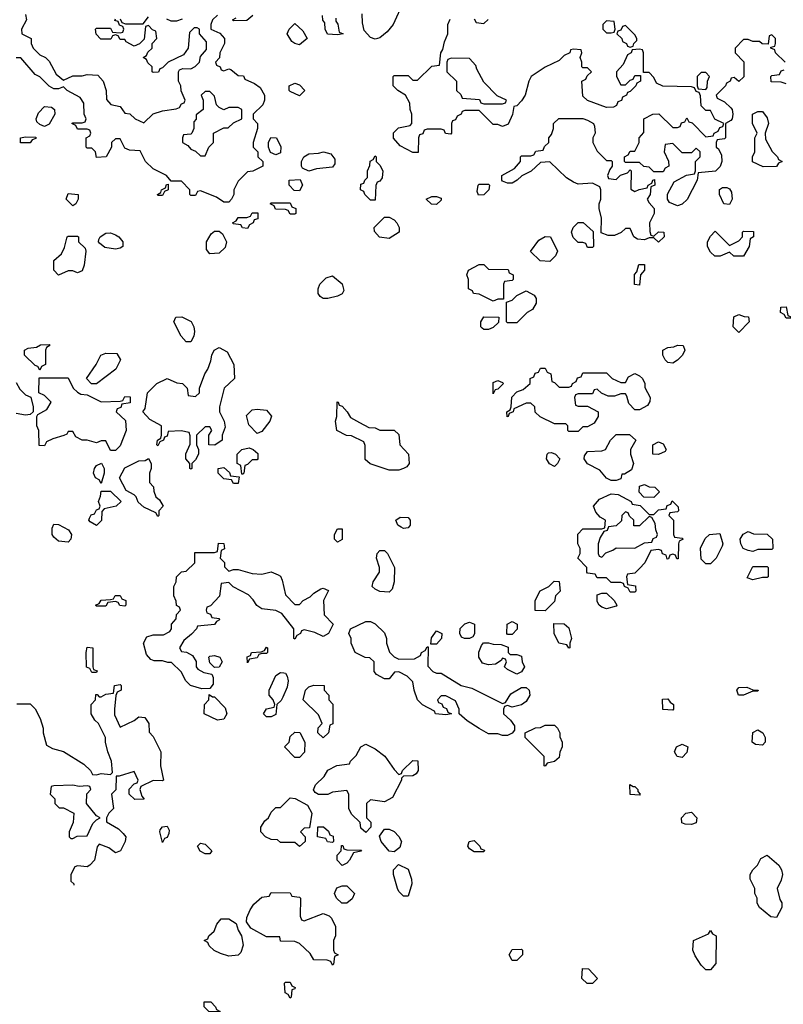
# Model space of a CAD drawing. Header units: inches. Extents: x 2792272 to 2951639, y 860504 to 1033803.
# Tile 38 of 209: x 2794985 to 2798218, y 1023860 to 1028030. Entities that reach past the tile are written whole.
import ezdxf

# ---------------------------------------------------------------- set-up
doc = ezdxf.new("R2010")
doc.units = ezdxf.units.IN
doc.header["$MEASUREMENT"] = 0
doc.layers.add('C7092', color=7, linetype='Continuous')

msp = doc.modelspace()

# ---------------------------------------------------------------- linework, layer by layer
at = {"layer": 'C7092', "color": 4, "elevation": 16}
for points in [[(2796610, 1028106), (2796566, 1028010), (2796541.4, 1027978.6), (2796510, 1027954), (2796490, 1027948), (2796470, 1027955.3), (2796444, 1027984), (2796436.4, 1028016.4), (2796435.3, 1028055.3)], [(2795822, 1028050), (2795802, 1028030), (2795794, 1028010), (2795794, 1027990), (2795832.7, 1027972.7), (2795852, 1027950), (2795852, 1027930), (2795832, 1027890), (2795831.6, 1027868.4), (2795814, 1027850), (2795818, 1027838), (2795834, 1027830), (2795838, 1027818), (2795850, 1027814), (2795870, 1027822), (2795879.6, 1027819.6), (2795910, 1027794), (2795932.7, 1027792.7), (2795938, 1027778), (2795979.6, 1027759.6), (2796003.6, 1027743.6), (2796022, 1027710), (2796022, 1027690), (2796014, 1027670), (2795974, 1027630), (2795974, 1027610), (2795992, 1027590), (2795992, 1027570), (2795974, 1027510), (2795974, 1027490), (2795994, 1027470), (2795994, 1027450), (2796014, 1027430), (2796014, 1027410), (2795971.6, 1027388.4), (2795950, 1027386), (2795910, 1027346), (2795892, 1027310), (2795892, 1027290), (2795882, 1027270), (2795870, 1027258), (2795850, 1027258), (2795819, 1027279), (2795750, 1027306), (2795738, 1027302), (2795730, 1027286), (2795710, 1027286), (2795706, 1027290), (2795706, 1027310), (2795670, 1027346), (2795626, 1027346), (2795606, 1027370), (2795550, 1027398), (2795518, 1027430), (2795495.3, 1027475.3), (2795450, 1027478), (2795430, 1027486), (2795410, 1027526), (2795390, 1027526), (2795374, 1027510), (2795374, 1027490), (2795351.1, 1027448.9), (2795310, 1027446), (2795306, 1027470), (2795290, 1027486), (2795270, 1027486), (2795266, 1027490), (2795266, 1027530), (2795282, 1027538), (2795286, 1027550), (2795282, 1027562), (2795270, 1027566), (2795230, 1027566), (2795222, 1027582), (2795206, 1027590), (2795210, 1027594), (2795250, 1027594), (2795262, 1027598), (2795266, 1027610), (2795258, 1027630), (2795256.4, 1027676.4), (2795240.4, 1027700.4), (2795186, 1027730), (2795170, 1027746), (2795150, 1027738), (2795130, 1027738), (2795110, 1027748), (2795070, 1027788), (2795050, 1027798), (2794990, 1027868), (2794970, 1027868)], [(2795010, 1028052), (2795014, 1028030), (2794992, 1027990), (2794994, 1027970), (2795034, 1027950), (2795034, 1027930), (2795042, 1027910), (2795070, 1027882), (2795094, 1027870), (2795110, 1027854), (2795139.6, 1027799.6), (2795170, 1027774), (2795210, 1027792), (2795250, 1027792), (2795270, 1027798), (2795315.3, 1027795.3), (2795338, 1027770), (2795351.3, 1027730), (2795352.7, 1027692.7), (2795371.6, 1027671.6), (2795410, 1027662), (2795430, 1027634), (2795451.3, 1027631.3), (2795474, 1027610), (2795510, 1027594), (2795550, 1027631.3), (2795590, 1027644.7), (2795647.3, 1027652.7), (2795662, 1027658), (2795670, 1027674), (2795682, 1027678), (2795686, 1027690), (2795668.9, 1027728.9), (2795668, 1027750), (2795658, 1027770), (2795658, 1027810), (2795662, 1027818), (2795676.4, 1027823.6), (2795710, 1027822), (2795728.4, 1027831.6), (2795746, 1027850), (2795750, 1027874), (2795776.4, 1027903.6), (2795776.4, 1027936.4), (2795746, 1027970), (2795746, 1027990), (2795736.4, 1027996.4), (2795723.6, 1027996.4), (2795703.6, 1027976.4), (2795698, 1027910), (2795678, 1027882), (2795614, 1027850), (2795590, 1027826), (2795578, 1027822), (2795572.7, 1027807.3), (2795550, 1027806), (2795546, 1027810), (2795546, 1027830), (2795527.3, 1027847.3), (2795522, 1027862), (2795508, 1027870), (2795522, 1027878), (2795527.3, 1027892.7), (2795546, 1027910), (2795546, 1027930), (2795566, 1027950), (2795562, 1027982), (2795547.3, 1027987.3), (2795530, 1028006), (2795518, 1028002), (2795512.7, 1027947.3), (2795492.7, 1027927.3), (2795470, 1027918), (2795436.4, 1027936.4), (2795430, 1027946), (2795410, 1027946), (2795402, 1027962), (2795390, 1027966), (2795378, 1027962), (2795371.6, 1027948.4), (2795328.4, 1027948.4), (2795308.4, 1027968.4), (2795306, 1027990), (2795310, 1027994), (2795370, 1027994), (2795378, 1027978), (2795410, 1027974), (2795422, 1027978), (2795426, 1027990), (2795422, 1028002), (2795407.3, 1028007.3), (2795402, 1028022), (2795387.3, 1028027.3), (2795390, 1028034)], [(2795410, 1028034), (2795418, 1028018), (2795432.7, 1028012.7), (2795507.3, 1028012.7), (2795530, 1028042)], [(2795972.7, 1028047.3), (2795947.3, 1028027.3), (2795890, 1028026), (2795886, 1028030), (2795902, 1028038)], [(2796323.6, 1028036.4), (2796323.6, 1028023.6), (2796331.6, 1028011.6), (2796338, 1027978), (2796354, 1027970), (2796330, 1027966), (2796288.7, 1027968.7), (2796278, 1027990), (2796276.4, 1028016.4), (2796268.4, 1028028.4), (2796267.3, 1028047.3)], [(2795606, 1028034), (2795624.7, 1028024.7), (2795650, 1028024.7), (2795674, 1028034)], [(2798226, 1027850), (2798186, 1027890), (2798182, 1027902), (2798166, 1027910), (2798166, 1027914), (2798182, 1027918), (2798186, 1027930), (2798186, 1027950), (2798170, 1027966), (2798158, 1027962), (2798154, 1027926), (2798128.4, 1027928.4), (2798118, 1027938), (2798090, 1027938), (2798070, 1027946), (2798050, 1027946), (2798014, 1027910), (2798014, 1027890), (2798051.6, 1027851.6), (2798051.6, 1027788.4), (2798030, 1027768), (2798010, 1027786), (2797998, 1027782), (2797994, 1027770), (2797978, 1027762), (2797974, 1027750), (2797934, 1027710), (2797938, 1027698), (2797970, 1027682), (2797996.9, 1027656.9), (2798002, 1027650), (2798004.7, 1027630), (2798002, 1027610), (2797996.9, 1027603.1), (2797974, 1027590), (2797974, 1027530), (2797970, 1027526), (2797938, 1027522), (2797934, 1027510), (2797934, 1027490), (2797943.6, 1027483.6), (2797956.9, 1027456.9), (2797958, 1027430), (2797951.6, 1027408.4), (2797931.6, 1027388.4), (2797858, 1027382), (2797854, 1027350), (2797810.7, 1027269.3), (2797790.8, 1027249.2), (2797770, 1027242), (2797736.4, 1027256.4), (2797728, 1027270), (2797728.4, 1027291.6), (2797756.4, 1027343.6), (2797808.4, 1027371.6), (2797842, 1027378), (2797846, 1027390), (2797846, 1027430), (2797866, 1027450), (2797866, 1027470), (2797850, 1027486), (2797830, 1027466), (2797790, 1027466), (2797750, 1027506), (2797718, 1027502), (2797714, 1027470), (2797731.6, 1027431.6), (2797734, 1027410), (2797718, 1027402), (2797710, 1027386), (2797670, 1027386), (2797650, 1027406), (2797628.4, 1027408.4), (2797610, 1027426), (2797550, 1027426), (2797546, 1027430), (2797546, 1027450), (2797562, 1027458), (2797570, 1027474), (2797590, 1027474), (2797608, 1027510), (2797608, 1027530), (2797627.3, 1027552.7), (2797628, 1027610), (2797666, 1027630), (2797691.6, 1027631.6), (2797750, 1027574), (2797770, 1027574), (2797782, 1027578), (2797787.3, 1027592.7), (2797802, 1027598), (2797810, 1027614), (2797818, 1027598), (2797832.7, 1027592.7), (2797890, 1027534), (2797922, 1027538), (2797926, 1027550), (2797942, 1027558), (2797950, 1027574), (2797962, 1027578), (2797966, 1027590), (2797928.7, 1027608.7), (2797910, 1027646), (2797890, 1027646), (2797870, 1027666), (2797867.3, 1027707.3), (2797862, 1027722), (2797850, 1027726), (2797842, 1027742), (2797830, 1027746), (2797708.4, 1027748.4), (2797682, 1027762), (2797670, 1027786), (2797650, 1027806), (2797626, 1027806), (2797626, 1027890), (2797622, 1027902), (2797610, 1027906), (2797578, 1027902), (2797574, 1027890), (2797558, 1027882), (2797539.8, 1027840.2), (2797512, 1027810), (2797512, 1027790), (2797530, 1027754), (2797550, 1027754), (2797570, 1027774), (2797582, 1027778), (2797590, 1027794), (2797614, 1027794), (2797614, 1027770), (2797598, 1027762), (2797594, 1027750), (2797570, 1027726), (2797558, 1027722), (2797554, 1027710), (2797538, 1027702), (2797532.7, 1027687.3), (2797518, 1027682), (2797512.7, 1027667.3), (2797499.6, 1027660.4), (2797470, 1027658), (2797390, 1027688), (2797370, 1027706), (2797366, 1027770), (2797382, 1027778), (2797387.3, 1027792.7), (2797406, 1027810), (2797390, 1027826), (2797370, 1027826), (2797366, 1027830), (2797366, 1027850), (2797358, 1027870), (2797366, 1027890), (2797362, 1027902), (2797330, 1027906), (2797318, 1027902), (2797314, 1027890), (2797290, 1027878), (2797270, 1027858), (2797210, 1027828.7), (2797150.9, 1027789.1), (2797141, 1027770), (2797124.7, 1027710), (2797110, 1027686), (2797090, 1027666), (2797078, 1027662), (2797071.6, 1027628.4), (2797052.7, 1027587.3), (2797030, 1027578), (2797010, 1027586), (2796990, 1027586), (2796930, 1027646), (2796870, 1027646), (2796858, 1027642), (2796854, 1027630), (2796838, 1027622), (2796830, 1027606), (2796818, 1027602), (2796814, 1027590), (2796814, 1027550), (2796810, 1027546), (2796788.4, 1027548.4), (2796782, 1027562), (2796770, 1027566), (2796710, 1027566), (2796698, 1027562), (2796692.7, 1027547.3), (2796678, 1027542), (2796674, 1027530), (2796671.6, 1027468.4), (2796650, 1027468), (2796596.4, 1027496.4), (2796568.4, 1027528.4), (2796568.4, 1027551.6), (2796588.4, 1027571.6), (2796638, 1027582), (2796646, 1027590), (2796646, 1027630), (2796638, 1027650), (2796636.4, 1027676.4), (2796618, 1027710), (2796586, 1027730), (2796566, 1027750), (2796566, 1027790), (2796570, 1027794), (2796630, 1027794), (2796650, 1027774), (2796670, 1027774), (2796730, 1027834), (2796762, 1027838), (2796768, 1027890), (2796776.4, 1027903.6), (2796783.1, 1027936.9), (2796798, 1027970), (2796798, 1028010), (2796807.3, 1028032.7)], [(2796910, 1028034), (2796918, 1028018), (2796950, 1028014), (2796968.4, 1028031.6)], [(2798230, 1027758), (2798210, 1027766), (2798167.3, 1027767.3), (2798166, 1027790), (2798170, 1027794), (2798202, 1027798), (2798210, 1027814), (2798222, 1027818)], [(2794970, 1026494), (2794985.4, 1026465.4), (2795010, 1026442), (2795032, 1026432), (2795042, 1026390), (2795042, 1026370), (2795030, 1026358), (2795010, 1026355.3), (2794970, 1026362)], [(2794972.7, 1025132.7), (2795030, 1025132), (2795050.9, 1025110.9), (2795071.3, 1025070), (2795084.7, 1025030), (2795084.7, 1025010), (2795098, 1024958), (2795123.6, 1024943.6), (2795170, 1024931.3), (2795256.8, 1024876.8), (2795284.7, 1024850), (2795292.7, 1024832.7), (2795310, 1024832), (2795330, 1024838), (2795370, 1024834), (2795378, 1024842), (2795374, 1024890), (2795358, 1024930), (2795348, 1024970), (2795348, 1024990), (2795318, 1025050), (2795303.1, 1025063.1), (2795288, 1025090), (2795288, 1025130), (2795306, 1025150), (2795307.3, 1025172.7), (2795312.7, 1025172.7), (2795322, 1025162), (2795330, 1025162), (2795350, 1025174), (2795382, 1025178), (2795386, 1025210), (2795410, 1025214), (2795414, 1025210), (2795414, 1025190), (2795398, 1025182), (2795392, 1025168), (2795386, 1025110), (2795386, 1025086), (2795410, 1025034), (2795470, 1025062), (2795490, 1025078), (2795515.3, 1025075.3), (2795532, 1025050), (2795532.7, 1025012.7), (2795550, 1024994), (2795582, 1024930), (2795581, 1024870), (2795594, 1024810), (2795590, 1024806), (2795550, 1024808), (2795498, 1024782), (2795494, 1024770), (2795502, 1024742), (2795511.6, 1024728.4), (2795472.7, 1024727.3), (2795448, 1024750), (2795448.4, 1024771.6), (2795470, 1024794), (2795482, 1024798), (2795486, 1024810), (2795470, 1024846), (2795406, 1024826), (2795394, 1024826), (2795391.6, 1024768.4), (2795374, 1024750), (2795382, 1024690), (2795362, 1024670), (2795352, 1024650), (2795352.7, 1024632.7), (2795403.6, 1024603.6), (2795423.6, 1024583.6), (2795434, 1024570), (2795432, 1024550), (2795412, 1024510), (2795390, 1024502), (2795363.1, 1024523.1), (2795322, 1024538), (2795312.7, 1024527.3), (2795302, 1024470), (2795282, 1024450), (2795270, 1024442), (2795230, 1024446), (2795218, 1024442), (2795202, 1024410), (2795202, 1024382), (2795214, 1024370), (2795214, 1024364.8)]]:
    msp.add_lwpolyline(points, dxfattribs=at)
for points in [[(2796170, 1027924), (2796150, 1027929), (2796138, 1027938), (2796118, 1027970), (2796126, 1027990), (2796150, 1028014), (2796183.6, 1027983.6), (2796202, 1027950)], [(2797470, 1028026), (2797454, 1028010), (2797454, 1027990), (2797470, 1027974), (2797490, 1027974), (2797502, 1027978), (2797506, 1027990), (2797502, 1028022)], [(2797550, 1028006), (2797538, 1028002), (2797530, 1027986), (2797518, 1027982), (2797514, 1027970), (2797534, 1027950), (2797538, 1027938), (2797554, 1027930), (2797558, 1027918), (2797570, 1027914), (2797582, 1027918), (2797586, 1027930), (2797598, 1027942), (2797598, 1027950), (2797590, 1027966)], [(2796812.7, 1027867.3), (2796798, 1027862), (2796794, 1027850), (2796794, 1027810), (2796834, 1027770), (2796834, 1027730), (2796852.7, 1027712.7), (2796858, 1027698), (2796931.6, 1027691.6), (2796938, 1027678), (2796950, 1027674), (2797030, 1027674), (2797042, 1027678), (2797046, 1027690), (2797007.3, 1027707.3), (2796950, 1027766), (2796920.4, 1027820.4), (2796916.4, 1027836.4), (2796890, 1027866)], [(2797890, 1027806), (2797870, 1027806), (2797854, 1027790), (2797854, 1027750), (2797858, 1027738), (2797890, 1027734), (2797896.4, 1027743.6), (2797898, 1027770), (2797906, 1027790)], [(2796170, 1027708), (2796130, 1027726), (2796126, 1027730), (2796126, 1027750), (2796150, 1027762), (2796170, 1027754), (2796192, 1027730)], [(2795790, 1027726), (2795770, 1027726), (2795754, 1027710), (2795762, 1027690), (2795762, 1027650), (2795732.7, 1027627.3), (2795731.6, 1027608.4), (2795722, 1027598), (2795722, 1027570), (2795714, 1027550), (2795710, 1027546), (2795678, 1027542), (2795674, 1027530), (2795674, 1027510), (2795696.9, 1027496.9), (2795710, 1027482), (2795730, 1027474), (2795750, 1027454), (2795770, 1027454), (2795786, 1027490), (2795806, 1027510), (2795806, 1027550), (2795850, 1027572), (2795867.3, 1027572.7), (2795890, 1027594), (2795926, 1027610), (2795926, 1027650), (2795910, 1027658), (2795870, 1027658), (2795850, 1027648), (2795830, 1027658), (2795818, 1027670), (2795810, 1027706)], [(2795090, 1027578), (2795070, 1027586), (2795058, 1027598), (2795055.3, 1027610), (2795064.7, 1027635.3), (2795090, 1027662), (2795119.6, 1027659.6), (2795132, 1027650), (2795134, 1027630), (2795110, 1027588)], [(2798132.7, 1027407.3), (2798088.4, 1027428.4), (2798088, 1027450), (2798098, 1027470), (2798098, 1027530), (2798108, 1027550), (2798088, 1027590), (2798088, 1027630), (2798110, 1027642), (2798130, 1027642), (2798150, 1027614), (2798156, 1027590), (2798142, 1027550), (2798143.6, 1027523.6), (2798171.6, 1027471.6), (2798194, 1027450), (2798198, 1027438), (2798214, 1027430), (2798198, 1027422), (2798190, 1027408)], [(2797470, 1027434), (2797490, 1027434), (2797494, 1027430), (2797494, 1027410), (2797483.6, 1027396.4), (2797474, 1027370), (2797478, 1027358), (2797510, 1027354), (2797528.4, 1027371.6), (2797558, 1027382), (2797570, 1027394), (2797574, 1027390), (2797572.7, 1027312.7), (2797590, 1027302), (2797608.4, 1027311.6), (2797642, 1027318), (2797646, 1027330), (2797662, 1027338), (2797666, 1027350), (2797672.7, 1027352.7), (2797674, 1027330), (2797658, 1027322), (2797654, 1027290), (2797642, 1027270), (2797650, 1027254), (2797672, 1027230), (2797672, 1027210), (2797652, 1027170), (2797652.7, 1027132.7), (2797658, 1027118), (2797670, 1027114), (2797690, 1027132), (2797712, 1027130), (2797714, 1027110), (2797690, 1027088), (2797670, 1027106), (2797650, 1027106), (2797630, 1027098), (2797600.4, 1027100.4), (2797586, 1027110), (2797570, 1027146), (2797550, 1027146), (2797531.6, 1027128.4), (2797503.6, 1027116.4), (2797476.4, 1027116.4), (2797447.3, 1027127.3), (2797448, 1027190), (2797438, 1027230), (2797438, 1027250), (2797446, 1027270), (2797446, 1027310), (2797442, 1027322), (2797410, 1027338), (2797350, 1027334), (2797330, 1027342), (2797300.9, 1027360.9), (2797230, 1027428), (2797190, 1027426), (2797150.9, 1027389.1), (2797111.1, 1027368.9), (2797092, 1027350), (2797070, 1027338), (2797050, 1027338), (2797030, 1027346), (2797026, 1027350), (2797026, 1027370), (2797080.4, 1027399.6), (2797106, 1027430), (2797106, 1027450), (2797110, 1027454), (2797150, 1027454), (2797162, 1027458), (2797170, 1027474), (2797202, 1027478), (2797207.3, 1027492.7), (2797226, 1027510), (2797226, 1027530), (2797236.4, 1027543.6), (2797246, 1027570), (2797246, 1027590), (2797268.4, 1027611.6), (2797370, 1027612), (2797390, 1027604.7), (2797414, 1027590), (2797419.6, 1027579.6), (2797422, 1027550), (2797412, 1027530), (2797412, 1027510), (2797430, 1027474)], [(2795030, 1027508), (2794989, 1027509), (2794988, 1027530), (2795010, 1027534), (2795052.7, 1027532.7), (2795052.7, 1027527.3), (2795038, 1027522)], [(2796070, 1027458), (2796047.3, 1027467.3), (2796038, 1027490), (2796038, 1027510), (2796048.7, 1027531.3), (2796072, 1027530), (2796091.1, 1027491.1), (2796090, 1027466)], [(2796210, 1027388), (2796182, 1027402), (2796178, 1027410), (2796178, 1027430), (2796188, 1027450), (2796210, 1027462), (2796250, 1027464.7), (2796271.1, 1027471.1), (2796302, 1027462), (2796319.6, 1027439.6), (2796319.6, 1027420.4), (2796310, 1027406), (2796242, 1027398)], [(2796470, 1027266), (2796446, 1027290), (2796442, 1027302), (2796428, 1027310), (2796430, 1027334), (2796442, 1027338), (2796446, 1027350), (2796458, 1027362), (2796458, 1027390), (2796467.3, 1027412.7), (2796468.4, 1027431.6), (2796482, 1027438), (2796490, 1027454), (2796494, 1027450), (2796494, 1027430), (2796510, 1027414), (2796522, 1027390), (2796519.6, 1027360.4), (2796510, 1027346), (2796498, 1027342), (2796492.7, 1027327.3), (2796490, 1027266)], [(2795570, 1027286), (2795568, 1027290), (2795582, 1027298), (2795586, 1027310), (2795602, 1027318), (2795607.3, 1027332.7), (2795614, 1027334), (2795614, 1027310), (2795598, 1027302), (2795590, 1027286)], [(2796170, 1027306), (2796147.3, 1027307.3), (2796126, 1027330), (2796126, 1027350), (2796172.7, 1027352.7), (2796182, 1027330)], [(2796927.3, 1027287.3), (2796922, 1027302), (2796926, 1027330), (2796930, 1027334), (2796970, 1027334), (2796974, 1027330), (2796972, 1027310), (2796950, 1027288)], [(2795210, 1027242), (2795182, 1027270), (2795190, 1027294), (2795232, 1027290), (2795232, 1027270), (2795222, 1027250)], [(2797990, 1027248), (2797966, 1027250), (2797948, 1027290), (2797948.4, 1027311.6), (2797960.4, 1027319.6), (2797979.6, 1027319.6), (2797990, 1027314), (2797999.6, 1027299.6), (2798002, 1027270)], [(2796130, 1027206), (2796122, 1027222), (2796110, 1027226), (2796068.4, 1027228.4), (2796062, 1027242), (2796046, 1027250), (2796050, 1027254), (2796130, 1027254), (2796138, 1027238), (2796154, 1027230), (2796154, 1027210), (2796150, 1027206)], [(2796750, 1027248), (2796728.7, 1027248.7), (2796706, 1027270), (2796730, 1027282), (2796750, 1027282), (2796770, 1027274), (2796770, 1027266)], [(2795950, 1027146), (2795928.4, 1027148.4), (2795922, 1027162), (2795890, 1027166), (2795886, 1027170), (2795902, 1027178), (2795910, 1027192), (2795947.3, 1027192.7), (2795962, 1027198), (2795970, 1027212), (2795992.7, 1027212.7), (2795992.7, 1027187.3), (2795978, 1027182), (2795974, 1027170), (2795958, 1027162)], [(2796550, 1027104), (2796509, 1027109), (2796487.3, 1027132.7), (2796486, 1027150), (2796530, 1027194), (2796550, 1027194), (2796570, 1027182), (2796582, 1027170), (2796592, 1027150), (2796592, 1027130)], [(2797390, 1027066), (2797382, 1027082), (2797370, 1027086), (2797350, 1027086), (2797328.4, 1027108.4), (2797322, 1027130), (2797328.7, 1027150), (2797350, 1027171.3), (2797371, 1027171), (2797412.7, 1027132.7), (2797414, 1027070), (2797410, 1027066)], [(2795390, 1027059), (2795346, 1027066), (2795323.1, 1027083.1), (2795318, 1027090), (2795320.4, 1027099.6), (2795326, 1027110), (2795350, 1027126), (2795370, 1027126.8), (2795390, 1027118.8), (2795404.7, 1027110), (2795422, 1027090), (2795422, 1027070), (2795410, 1027062)], [(2795790, 1027038), (2795776.4, 1027056.4), (2795775.3, 1027090), (2795796.4, 1027123.6), (2795810, 1027134), (2795830, 1027134), (2795843.6, 1027123.6), (2795861, 1027090), (2795855.3, 1027064.7), (2795830, 1027042)], [(2798050, 1027028), (2798008.4, 1027028.4), (2797990, 1027046), (2797951.6, 1027028.4), (2797928.4, 1027028.4), (2797910, 1027046), (2797898, 1027070), (2797898, 1027090), (2797910, 1027114), (2797930, 1027134), (2797990, 1027074), (2798030, 1027094), (2798046, 1027110), (2798046, 1027130), (2798050, 1027134), (2798092.7, 1027132.7), (2798092, 1027110), (2798078, 1027102), (2798074, 1027070)], [(2795230, 1026958), (2795210, 1026966), (2795190, 1026966), (2795150, 1026948), (2795128.9, 1026968.9), (2795129, 1027010), (2795162, 1027038), (2795174.6, 1027065.4), (2795186, 1027110), (2795190, 1027114), (2795230, 1027114), (2795234, 1027110), (2795234, 1027090), (2795262, 1027062), (2795264.7, 1027050), (2795258, 1026990), (2795250, 1026966)], [(2797230, 1027006), (2797188.4, 1027008.4), (2797148, 1027048), (2797183.1, 1027096.9), (2797210, 1027112), (2797232, 1027110), (2797262, 1027050), (2797254, 1027030)], [(2796990, 1026838), (2796930, 1026868), (2796906, 1026870), (2796902, 1026882), (2796886, 1026890), (2796886, 1026930), (2796878, 1026950), (2796886, 1026970), (2796930, 1026994), (2796950, 1026994), (2796970, 1026974), (2797052.7, 1026972.7), (2797058, 1026958), (2797074, 1026950), (2797074, 1026930), (2797070, 1026926), (2797038, 1026922), (2797034, 1026910), (2797034, 1026846), (2797030, 1026846), (2797010, 1026846)], [(2797610, 1026906), (2797588.4, 1026908.4), (2797588.9, 1026951.1), (2797598, 1026962), (2797607.3, 1026992.7), (2797630, 1026994), (2797631.3, 1026970), (2797614, 1026950)], [(2796270, 1026848.7), (2796258, 1026858), (2796248.7, 1026870), (2796248.7, 1026890), (2796255.3, 1026910), (2796282.7, 1026937.3), (2796310, 1026944.7), (2796350, 1026911.3), (2796356.9, 1026883.1), (2796350.7, 1026869.3), (2796330, 1026859), (2796290, 1026849)], [(2797050, 1026746), (2797046, 1026750), (2797046, 1026834), (2797070, 1026842), (2797090, 1026862), (2797130, 1026882), (2797163.6, 1026863.6), (2797171.3, 1026850), (2797172, 1026830), (2797156.9, 1026803.1), (2797134, 1026790), (2797090, 1026746)], [(2798230, 1026766), (2798222, 1026782), (2798206, 1026790), (2798207.3, 1026812.7), (2798230, 1026814), (2798238, 1026778), (2798254, 1026770), (2798250, 1026766)], [(2795690, 1026666), (2795668.7, 1026690), (2795638, 1026750), (2795646, 1026770), (2795671.6, 1026771.6), (2795711.3, 1026751.3), (2795722, 1026730), (2795724.7, 1026710), (2795722, 1026690), (2795710, 1026666)], [(2796950, 1026718), (2796943.1, 1026723.1), (2796938, 1026730), (2796938, 1026750), (2796950, 1026772), (2797014, 1026770), (2797012.7, 1026747.3), (2796990, 1026726), (2796970, 1026718)], [(2798030, 1026706), (2798006, 1026730), (2798008.4, 1026771.6), (2798030, 1026782), (2798052.7, 1026772.7), (2798071.6, 1026771.6), (2798074, 1026750)], [(2795070, 1026546), (2795062, 1026562), (2795050, 1026566), (2795006, 1026610), (2795006, 1026630), (2795020.4, 1026639.6), (2795056.4, 1026643.6), (2795072.7, 1026652.7), (2795110, 1026654), (2795112, 1026650), (2795098, 1026642), (2795094, 1026630), (2795094, 1026570), (2795078, 1026562)], [(2795811.6, 1026228.4), (2795786, 1026230), (2795786, 1026270), (2795798, 1026290), (2795790, 1026306), (2795770, 1026306), (2795734, 1026270), (2795734, 1026230), (2795742, 1026210), (2795742, 1026190), (2795730, 1026166), (2795714, 1026150), (2795714, 1026130), (2795710, 1026126), (2795706, 1026130), (2795706, 1026150), (2795688, 1026170), (2795688.4, 1026191.6), (2795707.3, 1026232.7), (2795707.3, 1026267.3), (2795702, 1026282), (2795668.4, 1026288.4), (2795614, 1026286), (2795610, 1026266), (2795598, 1026262), (2795594, 1026250), (2795578, 1026242), (2795570, 1026226), (2795566, 1026230), (2795568, 1026250), (2795582, 1026258), (2795586, 1026270), (2795586, 1026310), (2795536.4, 1026336.4), (2795506, 1026370), (2795516.4, 1026383.6), (2795526, 1026450), (2795566, 1026490), (2795608.9, 1026511.1), (2795650, 1026492), (2795674, 1026490), (2795694, 1026470), (2795698, 1026438), (2795730, 1026434), (2795746, 1026450), (2795746, 1026470), (2795768.7, 1026530), (2795782, 1026550), (2795794.6, 1026585.4), (2795798, 1026610), (2795808.9, 1026631.1), (2795830, 1026642), (2795863.6, 1026623.6), (2795892, 1026570), (2795894, 1026510), (2795851.1, 1026468.9), (2795831.1, 1026391.1), (2795831, 1026370), (2795851, 1026330), (2795855.3, 1026304.7), (2795842, 1026270), (2795842, 1026250)], [(2797750, 1026575.3), (2797730, 1026578), (2797718, 1026590), (2797708, 1026610), (2797708, 1026630), (2797730, 1026642), (2797755.3, 1026644.7), (2797770, 1026652), (2797794, 1026650), (2797802, 1026630), (2797791.1, 1026608.9), (2797770, 1026588)], [(2795310, 1026488), (2795288.4, 1026488.4), (2795268, 1026510), (2795308.7, 1026570), (2795328, 1026610), (2795350, 1026618), (2795396, 1026616), (2795412, 1026590), (2795392, 1026550)], [(2797270, 1026474), (2797310, 1026474), (2797322, 1026478), (2797326, 1026490), (2797342, 1026498), (2797347.3, 1026512.7), (2797362, 1026518), (2797370, 1026534), (2797470, 1026534), (2797494, 1026510), (2797530, 1026494), (2797550, 1026494), (2797563.1, 1026516.9), (2797590, 1026532), (2797610, 1026522), (2797622, 1026510), (2797632, 1026490), (2797632.7, 1026472.7), (2797654, 1026430), (2797652.7, 1026412.7), (2797643.6, 1026396.4), (2797610, 1026378), (2797590, 1026378), (2797564, 1026404), (2797556.4, 1026436.4), (2797550, 1026446), (2797530, 1026446), (2797503.6, 1026436.4), (2797476.4, 1026436.4), (2797448.4, 1026448.4), (2797430, 1026466), (2797418, 1026462), (2797410, 1026446), (2797350, 1026446), (2797338, 1026442), (2797334, 1026430), (2797338, 1026398), (2797350, 1026394), (2797390, 1026394), (2797434, 1026370), (2797434, 1026350), (2797418, 1026322), (2797390, 1026306), (2797370, 1026306), (2797350, 1026286), (2797310, 1026286), (2797306, 1026290), (2797306, 1026310), (2797298, 1026318), (2797250, 1026318), (2797188.4, 1026348.4), (2797167.3, 1026367.3), (2797166, 1026390), (2797150, 1026406), (2797130, 1026406), (2797078, 1026382), (2797074, 1026370), (2797058, 1026362), (2797054, 1026350), (2797048.7, 1026348.7), (2797048, 1026370), (2797062, 1026378), (2797066, 1026390), (2797068.4, 1026431.6), (2797090, 1026454), (2797116.4, 1026463.6), (2797146, 1026490), (2797146, 1026510), (2797162, 1026518), (2797167.3, 1026532.7), (2797182, 1026538), (2797190, 1026554), (2797210, 1026554), (2797218, 1026538), (2797234, 1026530), (2797238, 1026498), (2797250, 1026494)], [(2795330, 1026412), (2795410, 1026414), (2795422, 1026418), (2795430, 1026434), (2795452.7, 1026432.7), (2795452.7, 1026407.3), (2795418, 1026402), (2795412.7, 1026387.3), (2795398, 1026382), (2795394, 1026370), (2795432.7, 1026332.7), (2795436, 1026290), (2795410, 1026226), (2795390, 1026206), (2795370, 1026206), (2795350, 1026246), (2795330, 1026246), (2795310, 1026238), (2795270, 1026248.7), (2795249, 1026249), (2795223.1, 1026263.1), (2795210, 1026286), (2795190, 1026286), (2795184.7, 1026275.3), (2795171.3, 1026268.7), (2795124.7, 1026255.3), (2795098, 1026242), (2795090, 1026226), (2795067.3, 1026227.3), (2795066, 1026290), (2795058, 1026310), (2795058, 1026350), (2795062, 1026358), (2795100.4, 1026379.6), (2795118, 1026410), (2795090, 1026438), (2795066, 1026450), (2795067.3, 1026512.7), (2795190, 1026514), (2795212, 1026470), (2795230, 1026452), (2795243.6, 1026443.6), (2795270, 1026442)], [(2796990, 1026446), (2796990, 1026494), (2797010, 1026502), (2797030, 1026494), (2797034, 1026490), (2797010, 1026466), (2796998, 1026462)], [(2795990, 1026278), (2795954.6, 1026314.6), (2795946, 1026354), (2795970, 1026378), (2795990, 1026381), (2796030, 1026376), (2796050.7, 1026350.7), (2796044.7, 1026330), (2796010, 1026286)], [(2796550, 1026122), (2796468.4, 1026148.4), (2796448, 1026168), (2796447.3, 1026227.3), (2796442, 1026242), (2796390, 1026268), (2796368.9, 1026268.9), (2796328, 1026290), (2796322, 1026330), (2796328, 1026350), (2796328.9, 1026411.1), (2796334, 1026410), (2796338, 1026398), (2796350, 1026394), (2796372, 1026370), (2796385.4, 1026345.4), (2796423.6, 1026323.6), (2796463.6, 1026303.6), (2796490, 1026302), (2796510, 1026292), (2796571.1, 1026291.1), (2796590, 1026274), (2796594, 1026230), (2796632, 1026190), (2796634, 1026150), (2796623.6, 1026136.4), (2796610, 1026128.7), (2796590, 1026122)], [(2797490, 1026078), (2797470, 1026088), (2797442, 1026122), (2797388.9, 1026148.9), (2797375.3, 1026170), (2797376.4, 1026183.6), (2797390, 1026202), (2797450, 1026204.7), (2797466, 1026210), (2797486, 1026250), (2797510, 1026274), (2797567.3, 1026272.7), (2797594, 1026250), (2797572, 1026210), (2797572, 1026190), (2797584.7, 1026150), (2797576, 1026124), (2797546, 1026106), (2797534, 1026106), (2797530, 1026086), (2797510, 1026078)], [(2795926, 1026106), (2795922, 1026142), (2795906, 1026150), (2795906, 1026190), (2795926, 1026210), (2795956.9, 1026216.9), (2795974, 1026210), (2795992.7, 1026192.7), (2795994, 1026170), (2795990, 1026166), (2795970, 1026166), (2795950, 1026146), (2795938, 1026142), (2795934, 1026110), (2795930, 1026106)], [(2797690, 1026188), (2797666, 1026190), (2797666, 1026230), (2797690, 1026242), (2797710, 1026234), (2797722, 1026210), (2797718, 1026202)], [(2795570, 1025926), (2795562, 1025942), (2795510, 1025966), (2795487.3, 1025987.3), (2795478, 1026010), (2795470, 1026018), (2795436.4, 1026036.4), (2795408, 1026090), (2795430, 1026132), (2795490, 1026162), (2795516.4, 1026163.6), (2795530, 1026172), (2795542, 1026150), (2795542, 1026130), (2795534, 1026110), (2795534, 1026070), (2795551.6, 1026051.6), (2795552.7, 1026032.7), (2795562, 1026010), (2795576.9, 1025996.9), (2795592, 1025970), (2795574, 1025950), (2795574, 1025930)], [(2797250, 1026138), (2797228.9, 1026148.9), (2797215.3, 1026170), (2797218, 1026190), (2797224, 1026196), (2797236.9, 1026196.9), (2797254, 1026190), (2797272, 1026170), (2797262, 1026150)], [(2795330, 1026066), (2795322, 1026082), (2795306, 1026090), (2795298, 1026110), (2795302, 1026130), (2795310, 1026142), (2795332, 1026152), (2795342, 1026130), (2795342, 1026110)], [(2795890, 1026066), (2795882, 1026082), (2795850, 1026086), (2795826, 1026110), (2795826, 1026130), (2795850, 1026134), (2795872.7, 1026112.7), (2795878, 1026098), (2795914, 1026094), (2795910, 1026066)], [(2797670, 1026006), (2797627.3, 1026007.3), (2797608.4, 1026028.4), (2797610, 1026054), (2797630, 1026062), (2797650, 1026052), (2797674, 1026050), (2797694, 1026030)], [(2795310, 1025888), (2795283.1, 1025903.1), (2795278, 1025910), (2795280.4, 1025919.6), (2795287.3, 1025932.7), (2795302, 1025938), (2795310, 1025954), (2795322, 1025958), (2795326, 1025970), (2795318, 1025990), (2795327.3, 1026012.7), (2795330, 1026034), (2795370, 1026034), (2795414, 1025990), (2795394, 1025970), (2795342, 1025958), (2795332.7, 1025947.3), (2795331.6, 1025908.4)], [(2797650, 1025934), (2797670, 1025934), (2797690, 1025954), (2797722, 1025958), (2797727.3, 1025972.7), (2797742, 1025978), (2797748, 1025992), (2797772.7, 1025967.3), (2797774, 1025950), (2797770, 1025946), (2797738, 1025942), (2797734, 1025930), (2797754, 1025910), (2797754, 1025850), (2797758, 1025838), (2797790, 1025834), (2797794, 1025830), (2797778, 1025822), (2797774, 1025810), (2797772.7, 1025747.3), (2797767.3, 1025747.3), (2797762, 1025762), (2797750, 1025766), (2797738, 1025762), (2797732.7, 1025747.3), (2797726, 1025746), (2797722, 1025762), (2797707.3, 1025767.3), (2797702, 1025782), (2797690, 1025786), (2797658, 1025782), (2797632, 1025730), (2797610, 1025706), (2797590, 1025686), (2797558, 1025682), (2797554, 1025670), (2797558, 1025638), (2797592.7, 1025632.7), (2797594, 1025610), (2797590, 1025606), (2797570, 1025606), (2797562, 1025622), (2797546, 1025630), (2797542, 1025642), (2797530, 1025646), (2797490, 1025646), (2797470, 1025666), (2797430, 1025666), (2797422, 1025682), (2797390, 1025686), (2797386, 1025690), (2797386, 1025710), (2797348, 1025750), (2797358, 1025770), (2797358, 1025790), (2797348, 1025810), (2797348.4, 1025851.6), (2797370, 1025874), (2797450, 1025874), (2797462, 1025878), (2797466, 1025910), (2797443.1, 1025923.1), (2797424, 1025944), (2797415.3, 1025970), (2797440.2, 1025999.8), (2797490, 1026022), (2797519.6, 1026019.6), (2797574, 1025990), (2797578, 1025978), (2797612.7, 1025972.7)], [(2796610, 1025875.3), (2796600.2, 1025880.2), (2796586, 1025890), (2796578, 1025910), (2796596.4, 1025923.6), (2796630, 1025922), (2796638, 1025910), (2796638, 1025890), (2796630, 1025878)], [(2797550, 1025946), (2797534, 1025930), (2797532.7, 1025907.3), (2797510, 1025886), (2797478, 1025882), (2797472.7, 1025867.3), (2797458, 1025862), (2797443.6, 1025836.4), (2797434, 1025810), (2797434, 1025770), (2797438, 1025758), (2797450, 1025754), (2797467.3, 1025772.7), (2797496.4, 1025783.6), (2797510, 1025794), (2797590, 1025792), (2797630, 1025814), (2797662, 1025818), (2797667.3, 1025832.7), (2797682, 1025838), (2797686, 1025850), (2797678, 1025870), (2797676.4, 1025896.4), (2797662, 1025922), (2797650, 1025926), (2797610, 1025886), (2797586, 1025886), (2797586, 1025910), (2797567.3, 1025927.3), (2797562, 1025942)], [(2795190, 1025818), (2795150, 1025822), (2795130, 1025838), (2795122, 1025850), (2795123.1, 1025876.9), (2795130, 1025894), (2795150, 1025892), (2795192, 1025870), (2795204.7, 1025850), (2795202, 1025830)], [(2796330, 1025818), (2796318, 1025830), (2796318, 1025850), (2796330, 1025874), (2796350, 1025874), (2796350, 1025828)], [(2797890, 1025726), (2797870, 1025746), (2797868.4, 1025791.6), (2797887.3, 1025832.7), (2797906, 1025850), (2797950, 1025854), (2797962, 1025810), (2797959.6, 1025800.4), (2797934, 1025750), (2797910, 1025726)], [(2798090, 1025778), (2798070, 1025782), (2798048, 1025790), (2798038, 1025810), (2798035.3, 1025830), (2798048.9, 1025851.1), (2798070, 1025862), (2798092.7, 1025852.7), (2798150, 1025851.3), (2798172, 1025830), (2798174, 1025790), (2798170, 1025786), (2798110, 1025786)], [(2795870, 1025694), (2795890, 1025702), (2795910, 1025702), (2795970, 1025684.7), (2796010, 1025682), (2796050, 1025691.3), (2796079.6, 1025679.6), (2796090, 1025674), (2796096.9, 1025656.9), (2796110, 1025594), (2796150, 1025554), (2796170, 1025554), (2796186, 1025570), (2796214.6, 1025585.4), (2796230, 1025602), (2796260.4, 1025619.6), (2796270, 1025622), (2796292.7, 1025612.7), (2796272, 1025570), (2796274, 1025510), (2796312, 1025470), (2796292, 1025430), (2796270, 1025418), (2796234.6, 1025434.6), (2796190, 1025446), (2796178, 1025442), (2796174, 1025430), (2796158, 1025422), (2796150, 1025406), (2796146, 1025410), (2796146, 1025450), (2796095.3, 1025515.3), (2796070, 1025528), (2796010, 1025535.3), (2795988.9, 1025548.9), (2795973.6, 1025573.6), (2795953.6, 1025593.6), (2795888.4, 1025628.4), (2795870, 1025646), (2795838, 1025642), (2795831.6, 1025588.4), (2795792.7, 1025547.3), (2795778, 1025542), (2795774, 1025530), (2795778, 1025518), (2795792.7, 1025512.7), (2795798, 1025498), (2795830, 1025494), (2795831.6, 1025488.4), (2795818, 1025482), (2795810, 1025468), (2795738, 1025462), (2795734, 1025450), (2795712.7, 1025427.3), (2795679.6, 1025400.4), (2795662, 1025370), (2795670, 1025354), (2795691.6, 1025351.6), (2795716.9, 1025336.9), (2795731.6, 1025311.6), (2795732, 1025290), (2795739.6, 1025279.6), (2795765.4, 1025265.4), (2795798, 1025258), (2795803.6, 1025243.6), (2795803.6, 1025216.4), (2795790, 1025198), (2795756.4, 1025196.4), (2795708, 1025210), (2795688, 1025230), (2795668.4, 1025268.4), (2795627.3, 1025307.3), (2795612.7, 1025307.3), (2795590, 1025315.3), (2795554.6, 1025314.6), (2795540.2, 1025320.2), (2795522, 1025342), (2795508.7, 1025390), (2795524, 1025416), (2795550, 1025424.7), (2795594.6, 1025425.4), (2795620.4, 1025439.6), (2795628, 1025450), (2795628, 1025470), (2795647.3, 1025492.7), (2795648.4, 1025511.6), (2795666, 1025530), (2795662, 1025542), (2795648.4, 1025548.4), (2795647.3, 1025567.3), (2795638, 1025590), (2795638, 1025630), (2795648, 1025650), (2795648.7, 1025670), (2795670, 1025692), (2795690, 1025694), (2795726, 1025730), (2795726, 1025774), (2795810, 1025774), (2795822, 1025778), (2795827.3, 1025812.7), (2795850, 1025812), (2795851.6, 1025788.4), (2795838, 1025782), (2795834, 1025750), (2795851.6, 1025731.6), (2795852.7, 1025712.7)], [(2796550, 1025606), (2796510, 1025608.7), (2796490, 1025618), (2796478, 1025630), (2796482, 1025650), (2796508.7, 1025690), (2796508.7, 1025710), (2796495.3, 1025750), (2796498, 1025770), (2796510, 1025782), (2796530, 1025782), (2796542, 1025770), (2796572, 1025710), (2796571.3, 1025650), (2796562, 1025618)], [(2798090, 1025658), (2798066, 1025666), (2798090, 1025714), (2798150, 1025714), (2798154, 1025710), (2798154, 1025670), (2798150, 1025668), (2798130, 1025668)], [(2797210, 1025526), (2797167.3, 1025527.3), (2797168, 1025570), (2797188.9, 1025611.1), (2797226, 1025630), (2797248.4, 1025651.6), (2797270, 1025651.3), (2797274, 1025610), (2797254, 1025590), (2797250, 1025566)], [(2795430, 1025546), (2795408.4, 1025548.4), (2795402, 1025562), (2795390, 1025566), (2795358, 1025562), (2795350, 1025546), (2795310, 1025546), (2795306, 1025550), (2795322, 1025558), (2795330, 1025572), (2795370, 1025574), (2795382, 1025578), (2795388.7, 1025591.3), (2795410, 1025591.3), (2795418, 1025578), (2795434, 1025570), (2795434, 1025550)], [(2797470, 1025535.3), (2797450, 1025542), (2797438, 1025550), (2797430, 1025566), (2797430, 1025594), (2797450, 1025602), (2797470, 1025602), (2797502, 1025570), (2797514, 1025550), (2797510, 1025546)], [(2796590, 1025322), (2796656.4, 1025323.6), (2796682, 1025338), (2796686, 1025350), (2796702, 1025358), (2796710, 1025374), (2796714, 1025374), (2796712.7, 1025292.7), (2796734, 1025270), (2796750, 1025262), (2796770, 1025262), (2796854, 1025210), (2796899.6, 1025199.6), (2797030, 1025134), (2797042, 1025138), (2797064.7, 1025175.3), (2797110, 1025202), (2797130, 1025202), (2797142, 1025190), (2797144.7, 1025170), (2797130, 1025142), (2797110, 1025128.7), (2797070, 1025118), (2797050, 1025126), (2797038, 1025122), (2797034, 1025110), (2797034, 1025090), (2797063.6, 1025063.6), (2797079.6, 1025039.6), (2797079.6, 1025020.4), (2797070, 1025008), (2797050, 1024998), (2797030, 1024998), (2797010, 1025006), (2796970, 1025006), (2796930, 1025028), (2796880.2, 1025060.2), (2796846, 1025090), (2796846, 1025110), (2796830, 1025146), (2796790, 1025166), (2796770, 1025166), (2796754, 1025150), (2796758, 1025138), (2796772.7, 1025132.7), (2796778, 1025118), (2796792.7, 1025112.7), (2796798, 1025098), (2796814, 1025090), (2796790, 1025086), (2796746, 1025090), (2796742, 1025102), (2796690, 1025128), (2796668.9, 1025148.9), (2796655.3, 1025190), (2796650, 1025226), (2796626, 1025250), (2796590, 1025268), (2796572.7, 1025267.3), (2796550, 1025238), (2796530, 1025238), (2796496.4, 1025256.4), (2796486, 1025270), (2796486, 1025310), (2796467.3, 1025327.3), (2796448.4, 1025328.4), (2796406, 1025350), (2796388, 1025390), (2796388, 1025410), (2796378, 1025430), (2796386, 1025450), (2796450, 1025482), (2796470, 1025482), (2796490, 1025472), (2796530, 1025434), (2796538, 1025410), (2796538, 1025390), (2796551.1, 1025351.1), (2796570, 1025332)], [(2796890, 1025408.7), (2796868.9, 1025408.9), (2796855.3, 1025415.3), (2796848, 1025430), (2796850, 1025452), (2796870, 1025472), (2796890, 1025478), (2796911.3, 1025470), (2796911.1, 1025428.9), (2796903.6, 1025416.4)], [(2797050, 1025426), (2797048, 1025430), (2797048.7, 1025470), (2797070, 1025482), (2797092, 1025470), (2797091.6, 1025448.4), (2797070, 1025426)], [(2797310, 1025368), (2797302, 1025382), (2797268, 1025390), (2797248, 1025430), (2797247.3, 1025472.7), (2797290, 1025472), (2797310, 1025454), (2797322, 1025410), (2797314, 1025390), (2797314, 1025370)], [(2796726, 1025386), (2796728.4, 1025411.6), (2796750, 1025442), (2796772, 1025430), (2796771.3, 1025408.7), (2796750, 1025386)], [(2795290, 1025266), (2795282, 1025282), (2795268.4, 1025288.4), (2795266, 1025350), (2795270, 1025372), (2795294, 1025370), (2795294, 1025290), (2795298, 1025278), (2795312.7, 1025272.7), (2795310, 1025266)], [(2795950, 1025306), (2795948.4, 1025331.6), (2795962, 1025338), (2795966, 1025350), (2796007.3, 1025352.7), (2796022, 1025358), (2796030, 1025372), (2796034, 1025370), (2796034, 1025350), (2796030, 1025346), (2796010, 1025346), (2795998, 1025342), (2795990, 1025328), (2795958, 1025322)], [(2797062, 1025342), (2797090, 1025342), (2797110, 1025334), (2797112, 1025310), (2797122, 1025290), (2797110, 1025268), (2797090, 1025258), (2797050, 1025278), (2797038, 1025290), (2797046, 1025310), (2797042, 1025322), (2797030, 1025326), (2797023.6, 1025316.4), (2796999.6, 1025300.4), (2796970, 1025298), (2796944.7, 1025304.7), (2796928.7, 1025330), (2796929.1, 1025350.9), (2796940.2, 1025379.8), (2796949, 1025391), (2796970, 1025391.3), (2796990, 1025384.7), (2797023.6, 1025383.6), (2797052.7, 1025372.7), (2797054, 1025350)], [(2795810, 1025286), (2795790, 1025306), (2795786, 1025330), (2795790, 1025334), (2795810, 1025338), (2795832, 1025330), (2795842, 1025310), (2795830, 1025288)], [(2796030, 1025078), (2796018, 1025090), (2796030, 1025112), (2796062, 1025118), (2796066, 1025130), (2796058, 1025150), (2796042, 1025170), (2796042, 1025190), (2796070, 1025252), (2796090, 1025264.7), (2796103.6, 1025263.6), (2796110, 1025262), (2796118, 1025250), (2796122, 1025230), (2796116.9, 1025203.1), (2796099.6, 1025160.4), (2796092.7, 1025147.3), (2796074, 1025130), (2796070, 1025088), (2796050, 1025078)], [(2796270, 1024988), (2796248, 1025010), (2796248.4, 1025031.6), (2796266, 1025050), (2796250, 1025086), (2796186, 1025150), (2796195.3, 1025190), (2796210, 1025204.7), (2796230, 1025212), (2796274, 1025210), (2796274, 1025190), (2796294, 1025170), (2796294, 1025150), (2796311.1, 1025131.1), (2796311.6, 1025048.4), (2796298, 1025042), (2796292, 1025010)], [(2798050, 1025169), (2798028.7, 1025170), (2798022, 1025190), (2798030, 1025202), (2798063.6, 1025203.6), (2798090, 1025192), (2798112, 1025190), (2798110, 1025186), (2798090, 1025186)], [(2795802, 1025162), (2795810, 1025162), (2795855.3, 1025115.3), (2795862, 1025090), (2795850, 1025068), (2795823.1, 1025063.1), (2795766, 1025090), (2795768, 1025130), (2795786, 1025150), (2795787.3, 1025172.7)], [(2797750, 1025106), (2797708.9, 1025108.9), (2797707.3, 1025152.7), (2797730, 1025154), (2797739.6, 1025139.6), (2797754, 1025130), (2797754, 1025110)], [(2797210, 1024868), (2797206, 1024870), (2797206, 1024910), (2797126, 1024990), (2797126, 1025010), (2797168.9, 1025031.1), (2797190, 1025032), (2797210, 1025042), (2797250, 1025042), (2797262, 1025030), (2797272, 1025010), (2797272.7, 1024992.7), (2797282, 1024970), (2797282, 1024950), (2797272.7, 1024927.3), (2797270, 1024906), (2797250, 1024888), (2797218, 1024882)], [(2796150, 1024906), (2796106, 1024950), (2796126, 1024970), (2796130, 1024994), (2796150, 1025012), (2796171.1, 1025011.1), (2796192, 1024970), (2796191.6, 1024928.4), (2796170, 1024906)], [(2798130, 1024958), (2798100.4, 1024960.4), (2798086, 1024970), (2798088.9, 1025011.1), (2798110, 1025022), (2798132, 1025010), (2798142, 1024990), (2798142, 1024970)], [(2796590, 1024834), (2796602, 1024838), (2796606, 1024850), (2796650, 1024892), (2796671.3, 1024891.3), (2796672, 1024850), (2796663.6, 1024836.4), (2796650, 1024828), (2796610, 1024826), (2796602, 1024818), (2796602, 1024810), (2796563.6, 1024736.4), (2796530, 1024718), (2796470, 1024726), (2796454, 1024710), (2796454, 1024650), (2796471.6, 1024631.6), (2796472, 1024610), (2796450, 1024588), (2796430, 1024606), (2796426, 1024630), (2796390, 1024666), (2796378, 1024690), (2796378, 1024750), (2796370, 1024766), (2796310, 1024758), (2796290, 1024748), (2796250, 1024748), (2796236.4, 1024756.4), (2796228.4, 1024768.4), (2796238, 1024790), (2796274.6, 1024825.4), (2796290, 1024852), (2796328.4, 1024871.6), (2796382, 1024878), (2796386, 1024890), (2796410, 1024914), (2796428.9, 1024951.1), (2796450, 1024962), (2796490, 1024942), (2796531.1, 1024911.1), (2796570, 1024854)], [(2797790, 1024906), (2797768.9, 1024908.9), (2797758, 1024930), (2797766, 1024950), (2797790, 1024962), (2797814, 1024950), (2797810, 1024926)], [(2795210, 1024788.7), (2795130, 1024786), (2795118, 1024782), (2795114, 1024750), (2795134, 1024730), (2795134, 1024710), (2795152.7, 1024692.7), (2795170, 1024692), (2795214, 1024670), (2795212, 1024630), (2795194, 1024590), (2795194, 1024570), (2795202, 1024562), (2795210, 1024562), (2795228, 1024572), (2795270, 1024574), (2795294.6, 1024625.4), (2795310, 1024642), (2795326, 1024650), (2795310, 1024658), (2795268, 1024710), (2795268.7, 1024751.3), (2795286, 1024770), (2795282, 1024782), (2795270, 1024786), (2795236.9, 1024783.1)], [(2797582, 1024782), (2797590, 1024782), (2797602, 1024770), (2797602, 1024762), (2797612, 1024750), (2797610, 1024746), (2797570, 1024748), (2797568.9, 1024791.1)], [(2796170, 1024528.7), (2796150, 1024546), (2796090, 1024546), (2796076.4, 1024556.4), (2796050, 1024558), (2796026, 1024570), (2796006, 1024590), (2796006, 1024610), (2796023.1, 1024636.9), (2796038, 1024650), (2796050, 1024674), (2796070, 1024694), (2796090, 1024694), (2796130, 1024734), (2796151.6, 1024731.6), (2796203.6, 1024703.6), (2796222, 1024670), (2796212.7, 1024607.3), (2796190, 1024606), (2796174, 1024590), (2796194, 1024570), (2796194, 1024550)], [(2797830, 1024622), (2797803.1, 1024623.1), (2797789.1, 1024629.1), (2797788, 1024650), (2797806, 1024670), (2797830, 1024674), (2797852, 1024650), (2797850, 1024628.7)], [(2795590, 1024546), (2795578, 1024590), (2795580.4, 1024599.6), (2795590, 1024612), (2795610, 1024614), (2795618, 1024598), (2795616.9, 1024583.1), (2795610, 1024566), (2795598, 1024562)], [(2796310, 1024546), (2796288.4, 1024548.4), (2796282, 1024562), (2796246, 1024570), (2796248, 1024612), (2796272, 1024612), (2796292.7, 1024592.7), (2796298, 1024578), (2796312.7, 1024572.7), (2796314, 1024550)], [(2796570, 1024506), (2796550, 1024508), (2796515.3, 1024550), (2796508.4, 1024571.6), (2796530, 1024602), (2796550, 1024602), (2796570, 1024592), (2796591.1, 1024571.1), (2796602, 1024550), (2796595.3, 1024524.7)], [(2795770, 1024498), (2795748.7, 1024508.7), (2795738, 1024530), (2795750, 1024542), (2795770, 1024538), (2795798, 1024510), (2795790, 1024498)], [(2796910, 1024506), (2796890, 1024518), (2796882, 1024530), (2796888, 1024550), (2796910, 1024554), (2796934, 1024530), (2796938, 1024518), (2796952.7, 1024512.7), (2796950, 1024506)], [(2796350, 1024448), (2796328.7, 1024470), (2796328.7, 1024491.3), (2796346, 1024510), (2796347.3, 1024532.7), (2796352.7, 1024532.7), (2796358, 1024518), (2796370, 1024514), (2796432.7, 1024512.7), (2796430, 1024508), (2796398, 1024502), (2796382, 1024470), (2796370, 1024458)], [(2798190, 1024228), (2798166, 1024230), (2798118, 1024270), (2798108.4, 1024288.4), (2798108, 1024310), (2798098, 1024330), (2798098, 1024350), (2798078, 1024390), (2798078, 1024410), (2798088.7, 1024430), (2798108.7, 1024450), (2798123.1, 1024476.9), (2798150, 1024491.3), (2798198.8, 1024450), (2798210.6, 1024430), (2798214.8, 1024410), (2798210, 1024386), (2798192, 1024350), (2798203.6, 1024303.6), (2798212, 1024290), (2798212, 1024270)], [(2796610, 1024318), (2796590, 1024338), (2796585.2, 1024350), (2796568, 1024410), (2796568, 1024430), (2796588.4, 1024451.6), (2796630, 1024432), (2796644.7, 1024390), (2796646, 1024370), (2796630, 1024318)], [(2796190, 1024214), (2796270, 1024244.7), (2796295.3, 1024235.3), (2796305.4, 1024225.4), (2796322, 1024190), (2796322, 1024150), (2796314, 1024130), (2796314, 1024090), (2796318, 1024078), (2796334, 1024070), (2796318, 1024062), (2796314, 1024030), (2796310, 1024026), (2796302, 1024042), (2796287.3, 1024047.3), (2796230, 1024048.7), (2796214.6, 1024074.6), (2796170, 1024118), (2796150, 1024126), (2796090, 1024128), (2796086, 1024146), (2796030, 1024146), (2795963.1, 1024183.1), (2795946, 1024210), (2795947.3, 1024227.3), (2795960.2, 1024259.8), (2795976.4, 1024283.6), (2796010, 1024314), (2796042, 1024318), (2796050, 1024334), (2796130, 1024332), (2796138, 1024318), (2796170, 1024314), (2796174, 1024310), (2796172.7, 1024232.7), (2796178, 1024218)], [(2796370, 1024288.7), (2796349, 1024289), (2796326, 1024310), (2796318, 1024330), (2796327.3, 1024352.7), (2796350, 1024362), (2796370, 1024362), (2796402, 1024330), (2796392.7, 1024307.3)], [(2795870, 1024064), (2795834.6, 1024074.6), (2795808, 1024088), (2795787.3, 1024107.3), (2795782, 1024122), (2795766, 1024130), (2795782, 1024138), (2795786, 1024150), (2795808, 1024170), (2795820.2, 1024199.8), (2795838, 1024222), (2795870, 1024222), (2795902, 1024202), (2795910, 1024174), (2795924.7, 1024150), (2795931, 1024110), (2795921, 1024079), (2795910, 1024068.7)], [(2797890, 1024006), (2797870, 1024026), (2797844.7, 1024064.7), (2797835.3, 1024090), (2797838, 1024130), (2797902, 1024158), (2797910, 1024172), (2797918, 1024158), (2797934, 1024150), (2797932.7, 1024032.7), (2797910, 1024006)], [(2797070, 1024046), (2797058, 1024070), (2797070, 1024092), (2797110, 1024094), (2797114, 1024090), (2797114, 1024070), (2797090, 1024046)], [(2797410, 1023948), (2797388.4, 1023948.4), (2797366, 1023970), (2797368.7, 1024011.3), (2797394, 1024010), (2797432, 1023970)], [(2796130, 1023886), (2796122, 1023902), (2796108.4, 1023908.4), (2796106, 1023950), (2796110, 1023954), (2796130, 1023954), (2796138, 1023938), (2796151.6, 1023931.6), (2796150, 1023926), (2796138, 1023922), (2796134, 1023890)], [(2795830, 1023828), (2795786, 1023830), (2795766, 1023850), (2795766, 1023870), (2795794, 1023870), (2795814, 1023850), (2795818, 1023838), (2795834, 1023830)]]:
    msp.add_lwpolyline(points, close=True, dxfattribs=at)

doc.saveas('drawing.dxf')
